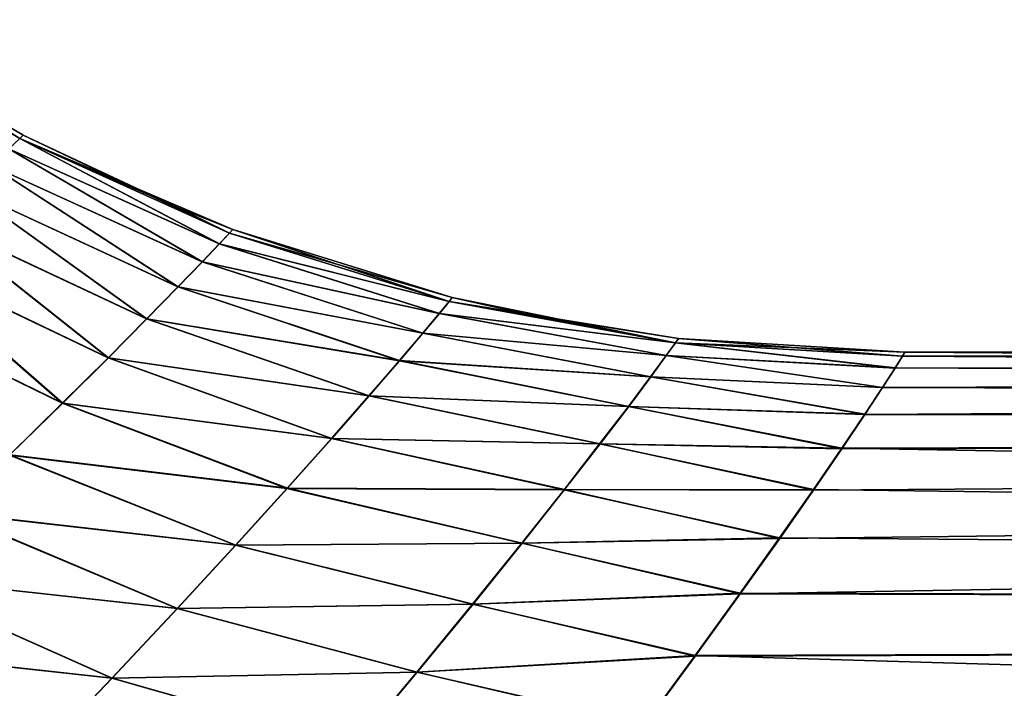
# Model space of a CAD drawing. Header units: millimetres. Extents: x -24 to 72, y 0 to 310.
# Tile 33 of 251: x 25.71 to 28.81, y 104.44 to 106.55. Entities that reach past the tile are written whole.
import ezdxf

# ---------------------------------------------------------------- set-up
doc = ezdxf.new("R2010")
doc.units = ezdxf.units.MM
doc.header["$LTSCALE"] = 65.185185
for name, color, linetype in [('13', 7, 'CONTINUOUS'), ('14', 7, 'CONTINUOUS'), ('6', 7, 'CONTINUOUS'), ('8', 7, 'CONTINUOUS')]:
    doc.layers.add(name, color=color, linetype=linetype)

msp = doc.modelspace()

# ---------------------------------------------------------------- linework, layer by layer
at = {"layer": '13', "color": 7, "linetype": 'CONTINUOUS'}
for points in [[(25.1666, 106.5112, 0), (25.0838, 106.5494, 0.7107), (25.7168, 106.1846, 0), (25.1666, 106.5112, 0)], [(25.7168, 106.1846, 0), (25.0838, 106.5494, 0.7107), (25.7056, 106.174, 0.7109), (25.7168, 106.1846, 0)], [(25.7056, 106.174, 0.7109), (25.0838, 106.5494, 0.7107), (25.6715, 106.1423, 1.4196), (25.7056, 106.174, 0.7109)], [(25.7056, 106.174, 0.7109), (25.6715, 106.1423, 1.4196), (26.3359, 105.8419, 1.4324), (25.7056, 106.174, 0.7109)], [(25.7168, 106.1846, 0), (25.7056, 106.174, 0.7109), (26.2039, 105.9567, 0), (25.7168, 106.1846, 0)], [(26.2039, 105.9567, 0), (25.7056, 106.174, 0.7109), (26.3785, 105.8876, 0), (26.2039, 105.9567, 0)], [(26.3785, 105.8876, 0), (25.7056, 106.174, 0.7109), (26.3679, 105.8762, 0.7173), (26.3785, 105.8876, 0)], [(26.3679, 105.8762, 0.7173), (25.7056, 106.174, 0.7109), (26.3359, 105.8419, 1.4324), (26.3679, 105.8762, 0.7173)], [(25.6715, 106.1423, 1.4196), (25.6144, 106.0896, 2.1247), (26.2821, 105.7852, 2.1438), (25.6715, 106.1423, 1.4196)], [(26.3359, 105.8419, 1.4324), (25.6715, 106.1423, 1.4196), (26.2821, 105.7852, 2.1438), (26.3359, 105.8419, 1.4324)], [(25.6144, 106.0896, 2.1247), (25.5339, 106.0163, 2.8251), (26.2059, 105.7061, 2.8504), (25.6144, 106.0896, 2.1247)], [(26.2821, 105.7852, 2.1438), (25.6144, 106.0896, 2.1247), (26.2059, 105.7061, 2.8504), (26.2821, 105.7852, 2.1438)], [(25.5339, 106.0163, 2.8251), (25.4297, 105.9226, 3.5197), (26.1072, 105.6052, 3.551), (25.5339, 106.0163, 2.8251)], [(26.2059, 105.7061, 2.8504), (25.5339, 106.0163, 2.8251), (26.1072, 105.6052, 3.551), (26.2059, 105.7061, 2.8504)], [(25.4297, 105.9226, 3.5197), (25.3018, 105.809, 4.2081), (25.9857, 105.4827, 4.245), (25.4297, 105.9226, 3.5197)], [(26.1072, 105.6052, 3.551), (25.4297, 105.9226, 3.5197), (25.9857, 105.4827, 4.245), (26.1072, 105.6052, 3.551)], [(26.3679, 105.8762, 0.7173), (26.3359, 105.8419, 1.4324), (27.0611, 105.6601, 0.7371), (26.3679, 105.8762, 0.7173)], [(26.3785, 105.8876, 0), (26.3679, 105.8762, 0.7173), (27.0712, 105.6726, 0), (26.3785, 105.8876, 0)], [(27.0712, 105.6726, 0), (26.3679, 105.8762, 0.7173), (27.0611, 105.6601, 0.7371), (27.0712, 105.6726, 0)], [(26.3359, 105.8419, 1.4324), (26.2821, 105.7852, 2.1438), (27.0303, 105.6225, 1.4719), (26.3359, 105.8419, 1.4324)], [(27.0611, 105.6601, 0.7371), (26.3359, 105.8419, 1.4324), (27.0303, 105.6225, 1.4719), (27.0611, 105.6601, 0.7371)], [(25.3018, 105.809, 4.2081), (25.1501, 105.6759, 4.8887), (25.8415, 105.3394, 4.931), (25.3018, 105.809, 4.2081)], [(25.9857, 105.4827, 4.245), (25.3018, 105.809, 4.2081), (25.8415, 105.3394, 4.931), (25.9857, 105.4827, 4.245)], [(26.2821, 105.7852, 2.1438), (26.2059, 105.7061, 2.8504), (26.9784, 105.5601, 2.203), (26.2821, 105.7852, 2.1438)], [(27.0303, 105.6225, 1.4719), (26.2821, 105.7852, 2.1438), (26.9784, 105.5601, 2.203), (27.0303, 105.6225, 1.4719)], [(25.8415, 105.3394, 4.931), (25.1501, 105.6759, 4.8887), (25.6747, 105.176, 5.6069), (25.8415, 105.3394, 4.931)], [(26.2059, 105.7061, 2.8504), (26.1072, 105.6052, 3.551), (26.9048, 105.4733, 2.9289), (26.2059, 105.7061, 2.8504)], [(26.9784, 105.5601, 2.203), (26.2059, 105.7061, 2.8504), (26.9048, 105.4733, 2.9289), (26.9784, 105.5601, 2.203)], [(27.0611, 105.6601, 0.7371), (27.0303, 105.6225, 1.4719), (27.7753, 105.5293, 0.7544), (27.0611, 105.6601, 0.7371)], [(27.0712, 105.6726, 0), (27.0611, 105.6601, 0.7371), (27.3295, 105.6153, 0), (27.0712, 105.6726, 0)], [(27.3295, 105.6153, 0), (27.0611, 105.6601, 0.7371), (27.7847, 105.5428, 0), (27.3295, 105.6153, 0)], [(27.7847, 105.5428, 0), (27.0611, 105.6601, 0.7371), (27.7753, 105.5293, 0.7544), (27.7847, 105.5428, 0)], [(27.0303, 105.6225, 1.4719), (26.9784, 105.5601, 2.203), (27.7465, 105.4891, 1.5066), (27.0303, 105.6225, 1.4719)], [(27.7753, 105.5293, 0.7544), (27.0303, 105.6225, 1.4719), (27.7465, 105.4891, 1.5066), (27.7753, 105.5293, 0.7544)], [(26.1072, 105.6052, 3.551), (25.9857, 105.4827, 4.245), (26.8092, 105.3624, 3.6485), (26.1072, 105.6052, 3.551)], [(26.9048, 105.4733, 2.9289), (26.1072, 105.6052, 3.551), (26.8092, 105.3624, 3.6485), (26.9048, 105.4733, 2.9289)], [(26.9784, 105.5601, 2.203), (26.9048, 105.4733, 2.9289), (27.6976, 105.4222, 2.255), (26.9784, 105.5601, 2.203)], [(27.7465, 105.4891, 1.5066), (26.9784, 105.5601, 2.203), (27.6976, 105.4222, 2.255), (27.7465, 105.4891, 1.5066)], [(28.4688, 105.4498, 1.4507), (27.7753, 105.5293, 0.7544), (27.7465, 105.4891, 1.5066), (28.4688, 105.4498, 1.4507)], [(28.5, 105.5), (27.7847, 105.5428, 0), (27.7753, 105.5293, 0.7544), (28.5, 105.5)], [(28.4688, 105.4498, 1.4507), (28.4923, 105.4873, 0.7292), (27.7753, 105.5293, 0.7544), (28.4688, 105.4498, 1.4507)], [(28.4923, 105.4873, 0.7292), (28.5, 105.5), (27.7753, 105.5293, 0.7544), (28.4923, 105.4873, 0.7292)], [(28.4293, 105.3883, 2.1634), (27.7465, 105.4891, 1.5066), (27.6976, 105.4222, 2.255), (28.4293, 105.3883, 2.1634)], [(28.4293, 105.3883, 2.1634), (28.4688, 105.4498, 1.4507), (27.7465, 105.4891, 1.5066), (28.4293, 105.3883, 2.1634)], [(25.9857, 105.4827, 4.245), (25.8415, 105.3394, 4.931), (26.6912, 105.228, 4.361), (25.9857, 105.4827, 4.245)], [(26.8092, 105.3624, 3.6485), (25.9857, 105.4827, 4.245), (26.6912, 105.228, 4.361), (26.8092, 105.3624, 3.6485)], [(26.9048, 105.4733, 2.9289), (26.8092, 105.3624, 3.6485), (27.6281, 105.3291, 2.9983), (26.9048, 105.4733, 2.9289)], [(27.6976, 105.4222, 2.255), (26.9048, 105.4733, 2.9289), (27.6281, 105.3291, 2.9983), (27.6976, 105.4222, 2.255)], [(28.3735, 105.3033, 2.8677), (27.6976, 105.4222, 2.255), (27.6281, 105.3291, 2.9983), (28.3735, 105.3033, 2.8677)], [(28.3735, 105.3033, 2.8677), (28.4293, 105.3883, 2.1634), (27.6976, 105.4222, 2.255), (28.3735, 105.3033, 2.8677)], [(25.8415, 105.3394, 4.931), (25.6747, 105.176, 5.6069), (26.5509, 105.0707, 5.0647), (25.8415, 105.3394, 4.931)], [(26.6912, 105.228, 4.361), (25.8415, 105.3394, 4.931), (26.5509, 105.0707, 5.0647), (26.6912, 105.228, 4.361)], [(26.8092, 105.3624, 3.6485), (26.6912, 105.228, 4.361), (27.5374, 105.2103, 3.7349), (26.8092, 105.3624, 3.6485)], [(27.6281, 105.3291, 2.9983), (26.8092, 105.3624, 3.6485), (27.5374, 105.2103, 3.7349), (27.6281, 105.3291, 2.9983)], [(28.301, 105.1954, 3.5637), (27.6281, 105.3291, 2.9983), (27.5374, 105.2103, 3.7349), (28.301, 105.1954, 3.5637)], [(28.301, 105.1954, 3.5637), (28.3735, 105.3033, 2.8677), (27.6281, 105.3291, 2.9983), (28.301, 105.1954, 3.5637)], [(26.6912, 105.228, 4.361), (26.5509, 105.0707, 5.0647), (27.4252, 105.0662, 4.4641), (26.6912, 105.228, 4.361)], [(27.5374, 105.2103, 3.7349), (26.6912, 105.228, 4.361), (27.4252, 105.0662, 4.4641), (27.5374, 105.2103, 3.7349)], [(28.2114, 105.0648, 4.2531), (27.5374, 105.2103, 3.7349), (27.4252, 105.0662, 4.4641), (28.2114, 105.0648, 4.2531)], [(28.2114, 105.0648, 4.2531), (28.301, 105.1954, 3.5637), (27.5374, 105.2103, 3.7349), (28.2114, 105.0648, 4.2531)], [(25.6747, 105.176, 5.6069), (25.4857, 104.9936, 6.271), (26.3883, 104.8913, 5.7575), (25.6747, 105.176, 5.6069)], [(26.5509, 105.0707, 5.0647), (25.6747, 105.176, 5.6069), (26.3883, 104.8913, 5.7575), (26.5509, 105.0707, 5.0647)], [(26.5509, 105.0707, 5.0647), (26.3883, 104.8913, 5.7575), (27.2916, 104.8974, 5.184), (26.5509, 105.0707, 5.0647)], [(27.4252, 105.0662, 4.4641), (26.5509, 105.0707, 5.0647), (27.2916, 104.8974, 5.184), (27.4252, 105.0662, 4.4641)], [(28.1046, 104.9119, 4.935), (27.4252, 105.0662, 4.4641), (27.2916, 104.8974, 5.184), (28.1046, 104.9119, 4.935)], [(28.1046, 104.9119, 4.935), (28.2114, 105.0648, 4.2531), (27.4252, 105.0662, 4.4641), (28.1046, 104.9119, 4.935)], [(25.4857, 104.9936, 6.271), (25.2748, 104.7935, 6.9217), (26.2038, 104.6911, 6.4377), (25.4857, 104.9936, 6.271)], [(26.3883, 104.8913, 5.7575), (25.4857, 104.9936, 6.271), (26.2038, 104.6911, 6.4377), (26.3883, 104.8913, 5.7575)], [(27.9803, 104.7372, 5.6087), (28.1046, 104.9119, 4.935), (27.2916, 104.8974, 5.184), (27.9803, 104.7372, 5.6087)], [(26.3883, 104.8913, 5.7575), (26.2038, 104.6911, 6.4377), (27.1365, 104.705, 5.8928), (26.3883, 104.8913, 5.7575)], [(27.2916, 104.8974, 5.184), (26.3883, 104.8913, 5.7575), (27.1365, 104.705, 5.8928), (27.2916, 104.8974, 5.184)], [(27.9803, 104.7372, 5.6087), (27.2916, 104.8974, 5.184), (27.1365, 104.705, 5.8928), (27.9803, 104.7372, 5.6087)], [(25.2748, 104.7935, 6.9217), (25.0426, 104.5765, 7.5585), (25.9977, 104.4713, 7.1037), (25.2748, 104.7935, 6.9217)], [(26.2038, 104.6911, 6.4377), (25.2748, 104.7935, 6.9217), (25.9977, 104.4713, 7.1037), (26.2038, 104.6911, 6.4377)], [(27.8381, 104.5409, 6.2738), (27.9803, 104.7372, 5.6087), (27.1365, 104.705, 5.8928), (27.8381, 104.5409, 6.2738)], [(26.2038, 104.6911, 6.4377), (25.9977, 104.4713, 7.1037), (26.9601, 104.49, 6.5884), (26.2038, 104.6911, 6.4377)], [(27.1365, 104.705, 5.8928), (26.2038, 104.6911, 6.4377), (26.9601, 104.49, 6.5884), (27.1365, 104.705, 5.8928)], [(27.8381, 104.5409, 6.2738), (27.1365, 104.705, 5.8928), (26.9601, 104.49, 6.5884), (27.8381, 104.5409, 6.2738)], [(25.0426, 104.5765, 7.5585), (24.7895, 104.3436, 8.1811), (25.7704, 104.2329, 7.7548), (25.0426, 104.5765, 7.5585)], [(25.9977, 104.4713, 7.1037), (25.0426, 104.5765, 7.5585), (25.7704, 104.2329, 7.7548), (25.9977, 104.4713, 7.1037)], [(27.6776, 104.3233, 6.9309), (27.8381, 104.5409, 6.2738), (26.9601, 104.49, 6.5884), (27.6776, 104.3233, 6.9309)], [(25.9977, 104.4713, 7.1037), (25.7704, 104.2329, 7.7548), (26.7626, 104.2538, 7.2693), (25.9977, 104.4713, 7.1037)], [(26.9601, 104.49, 6.5884), (25.9977, 104.4713, 7.1037), (26.7626, 104.2538, 7.2693), (26.9601, 104.49, 6.5884)], [(27.6776, 104.3233, 6.9309), (26.9601, 104.49, 6.5884), (26.7626, 104.2538, 7.2693), (27.6776, 104.3233, 6.9309)]]:
    msp.add_3dface(points, dxfattribs=at)
at = {"layer": '14', "color": 7, "linetype": 'CONTINUOUS'}
for points in [[(25.1666, 106.5112, 0), (25.7168, 106.1846, 0), (25.7055, 106.174, -0.7109), (25.1666, 106.5112, 0)], [(25.7055, 106.174, -0.7109), (26.3357, 105.8419, -1.4328), (25.6714, 106.1422, -1.4194), (25.7055, 106.174, -0.7109)], [(25.7168, 106.1846, 0), (26.3679, 105.8761, -0.7175), (25.7055, 106.174, -0.7109), (25.7168, 106.1846, 0)], [(26.3679, 105.8761, -0.7175), (26.3357, 105.8419, -1.4328), (25.7055, 106.174, -0.7109), (26.3679, 105.8761, -0.7175)], [(25.7168, 106.1846, 0), (26.2039, 105.9567, 0), (26.3679, 105.8761, -0.7175), (25.7168, 106.1846, 0)], [(25.6714, 106.1422, -1.4194), (26.2816, 105.785, -2.1446), (25.6141, 106.0896, -2.1245), (25.6714, 106.1422, -1.4194)], [(26.3357, 105.8419, -1.4328), (26.2816, 105.785, -2.1446), (25.6714, 106.1422, -1.4194), (26.3357, 105.8419, -1.4328)], [(25.6141, 106.0896, -2.1245), (26.2051, 105.7059, -2.8515), (25.5334, 106.0162, -2.8249), (25.6141, 106.0896, -2.1245)], [(26.2816, 105.785, -2.1446), (26.2051, 105.7059, -2.8515), (25.6141, 106.0896, -2.1245), (26.2816, 105.785, -2.1446)], [(25.5334, 106.0162, -2.8249), (26.1061, 105.6049, -3.5523), (25.429, 105.9225, -3.5195), (25.5334, 106.0162, -2.8249)], [(26.2051, 105.7059, -2.8515), (26.1061, 105.6049, -3.5523), (25.5334, 106.0162, -2.8249), (26.2051, 105.7059, -2.8515)], [(26.2039, 105.9567, 0), (26.3785, 105.8876, 0), (26.3679, 105.8761, -0.7175), (26.2039, 105.9567, 0)], [(25.429, 105.9225, -3.5195), (25.9845, 105.4823, -4.2466), (25.301, 105.8088, -4.2078), (25.429, 105.9225, -3.5195)], [(26.1061, 105.6049, -3.5523), (25.9845, 105.4823, -4.2466), (25.429, 105.9225, -3.5195), (26.1061, 105.6049, -3.5523)], [(26.3679, 105.8761, -0.7175), (27.061, 105.66, -0.7373), (26.3357, 105.8419, -1.4328), (26.3679, 105.8761, -0.7175)], [(26.3785, 105.8876, 0), (27.061, 105.66, -0.7373), (26.3679, 105.8761, -0.7175), (26.3785, 105.8876, 0)], [(26.3785, 105.8876, 0), (27.0712, 105.6726, 0), (27.061, 105.66, -0.7373), (26.3785, 105.8876, 0)], [(26.3357, 105.8419, -1.4328), (27.03, 105.6224, -1.4723), (26.2816, 105.785, -2.1446), (26.3357, 105.8419, -1.4328)], [(27.061, 105.66, -0.7373), (27.03, 105.6224, -1.4723), (26.3357, 105.8419, -1.4328), (27.061, 105.66, -0.7373)], [(25.301, 105.8088, -4.2078), (25.8401, 105.3388, -4.9327), (25.1494, 105.6758, -4.8884), (25.301, 105.8088, -4.2078)], [(25.9845, 105.4823, -4.2466), (25.8401, 105.3388, -4.9327), (25.301, 105.8088, -4.2078), (25.9845, 105.4823, -4.2466)], [(26.2816, 105.785, -2.1446), (26.9779, 105.56, -2.2036), (26.2051, 105.7059, -2.8515), (26.2816, 105.785, -2.1446)], [(27.03, 105.6224, -1.4723), (26.9779, 105.56, -2.2036), (26.2816, 105.785, -2.1446), (27.03, 105.6224, -1.4723)], [(25.8401, 105.3388, -4.9327), (25.6732, 105.1754, -5.6088), (25.1494, 105.6758, -4.8884), (25.8401, 105.3388, -4.9327)], [(26.2051, 105.7059, -2.8515), (26.904, 105.4731, -2.9297), (26.1061, 105.6049, -3.5523), (26.2051, 105.7059, -2.8515)], [(26.9779, 105.56, -2.2036), (26.904, 105.4731, -2.9297), (26.2051, 105.7059, -2.8515), (26.9779, 105.56, -2.2036)], [(27.061, 105.66, -0.7373), (27.7752, 105.5293, -0.7544), (27.03, 105.6224, -1.4723), (27.061, 105.66, -0.7373)], [(27.0712, 105.6726, 0), (27.7752, 105.5293, -0.7544), (27.061, 105.66, -0.7373), (27.0712, 105.6726, 0)], [(27.0712, 105.6726, 0), (27.3295, 105.6153, 0), (27.7752, 105.5293, -0.7544), (27.0712, 105.6726, 0)], [(27.03, 105.6224, -1.4723), (27.7462, 105.4891, -1.5066), (26.9779, 105.56, -2.2036), (27.03, 105.6224, -1.4723)], [(27.7752, 105.5293, -0.7544), (27.7462, 105.4891, -1.5066), (27.03, 105.6224, -1.4723), (27.7752, 105.5293, -0.7544)], [(27.3295, 105.6153, 0), (27.7847, 105.5428, 0), (27.7752, 105.5293, -0.7544), (27.3295, 105.6153, 0)], [(26.1061, 105.6049, -3.5523), (26.808, 105.3622, -3.6496), (25.9845, 105.4823, -4.2466), (26.1061, 105.6049, -3.5523)], [(26.904, 105.4731, -2.9297), (26.808, 105.3622, -3.6496), (26.1061, 105.6049, -3.5523), (26.904, 105.4731, -2.9297)], [(26.9779, 105.56, -2.2036), (27.697, 105.4222, -2.255), (26.904, 105.4731, -2.9297), (26.9779, 105.56, -2.2036)], [(27.7462, 105.4891, -1.5066), (27.697, 105.4222, -2.255), (26.9779, 105.56, -2.2036), (27.7462, 105.4891, -1.5066)], [(28.4686, 105.4502, -1.4461), (27.7462, 105.4891, -1.5066), (27.7752, 105.5293, -0.7544), (28.4686, 105.4502, -1.4461)], [(27.7847, 105.5428, 0), (28.4923, 105.4874, -0.7267), (27.7752, 105.5293, -0.7544), (27.7847, 105.5428, 0)], [(28.4923, 105.4874, -0.7267), (28.4686, 105.4502, -1.4461), (27.7752, 105.5293, -0.7544), (28.4923, 105.4874, -0.7267)], [(28.5, 105.5), (28.4923, 105.4874, -0.7267), (27.7847, 105.5428, 0), (28.5, 105.5)], [(28.4291, 105.3889, -2.1574), (27.697, 105.4222, -2.255), (27.7462, 105.4891, -1.5066), (28.4291, 105.3889, -2.1574)], [(28.4686, 105.4502, -1.4461), (28.4291, 105.3889, -2.1574), (27.7462, 105.4891, -1.5066), (28.4686, 105.4502, -1.4461)], [(25.9845, 105.4823, -4.2466), (26.6898, 105.2277, -4.3622), (25.8401, 105.3388, -4.9327), (25.9845, 105.4823, -4.2466)], [(26.808, 105.3622, -3.6496), (26.6898, 105.2277, -4.3622), (25.9845, 105.4823, -4.2466), (26.808, 105.3622, -3.6496)], [(26.904, 105.4731, -2.9297), (27.6272, 105.3291, -2.9983), (26.808, 105.3622, -3.6496), (26.904, 105.4731, -2.9297)], [(27.697, 105.4222, -2.255), (27.6272, 105.3291, -2.9983), (26.904, 105.4731, -2.9297), (27.697, 105.4222, -2.255)], [(28.3732, 105.3042, -2.8608), (27.6272, 105.3291, -2.9983), (27.697, 105.4222, -2.255), (28.3732, 105.3042, -2.8608)], [(28.4291, 105.3889, -2.1574), (28.3732, 105.3042, -2.8608), (27.697, 105.4222, -2.255), (28.4291, 105.3889, -2.1574)], [(25.8401, 105.3388, -4.9327), (26.5493, 105.0703, -5.066), (25.6732, 105.1754, -5.6088), (25.8401, 105.3388, -4.9327)], [(26.6898, 105.2277, -4.3622), (26.5493, 105.0703, -5.066), (25.8401, 105.3388, -4.9327), (26.6898, 105.2277, -4.3622)], [(26.808, 105.3622, -3.6496), (27.5362, 105.2103, -3.735), (26.6898, 105.2277, -4.3622), (26.808, 105.3622, -3.6496)], [(27.6272, 105.3291, -2.9983), (27.5362, 105.2103, -3.735), (26.808, 105.3622, -3.6496), (27.6272, 105.3291, -2.9983)], [(28.3006, 105.1967, -3.5564), (27.5362, 105.2103, -3.735), (27.6272, 105.3291, -2.9983), (28.3006, 105.1967, -3.5564)], [(28.3732, 105.3042, -2.8608), (28.3006, 105.1967, -3.5564), (27.6272, 105.3291, -2.9983), (28.3732, 105.3042, -2.8608)], [(26.6898, 105.2277, -4.3622), (27.4239, 105.0661, -4.4642), (26.5493, 105.0703, -5.066), (26.6898, 105.2277, -4.3622)], [(27.5362, 105.2103, -3.735), (27.4239, 105.0661, -4.4642), (26.6898, 105.2277, -4.3622), (27.5362, 105.2103, -3.735)], [(28.2111, 105.0664, -4.2456), (27.4239, 105.0661, -4.4642), (27.5362, 105.2103, -3.735), (28.2111, 105.0664, -4.2456)], [(28.3006, 105.1967, -3.5564), (28.2111, 105.0664, -4.2456), (27.5362, 105.2103, -3.735), (28.3006, 105.1967, -3.5564)], [(25.6732, 105.1754, -5.6088), (26.3867, 104.8909, -5.7589), (25.4841, 104.9929, -6.273), (25.6732, 105.1754, -5.6088)], [(26.5493, 105.0703, -5.066), (26.3867, 104.8909, -5.7589), (25.6732, 105.1754, -5.6088), (26.5493, 105.0703, -5.066)], [(26.5493, 105.0703, -5.066), (27.2902, 104.8974, -5.1841), (26.3867, 104.8909, -5.7589), (26.5493, 105.0703, -5.066)], [(27.4239, 105.0661, -4.4642), (27.2902, 104.8974, -5.1841), (26.5493, 105.0703, -5.066), (27.4239, 105.0661, -4.4642)], [(28.1043, 104.9137, -4.9274), (27.2902, 104.8974, -5.1841), (27.4239, 105.0661, -4.4642), (28.1043, 104.9137, -4.9274)], [(28.2111, 105.0664, -4.2456), (28.1043, 104.9137, -4.9274), (27.4239, 105.0661, -4.4642), (28.2111, 105.0664, -4.2456)], [(25.4841, 104.9929, -6.273), (26.2022, 104.6906, -6.4392), (25.2733, 104.7927, -6.9238), (25.4841, 104.9929, -6.273)], [(26.3867, 104.8909, -5.7589), (26.2022, 104.6906, -6.4392), (25.4841, 104.9929, -6.273), (26.3867, 104.8909, -5.7589)], [(28.1043, 104.9137, -4.9274), (27.9801, 104.7392, -5.6014), (27.2902, 104.8974, -5.1841), (28.1043, 104.9137, -4.9274)], [(26.3867, 104.8909, -5.7589), (27.1351, 104.705, -5.8928), (26.2022, 104.6906, -6.4392), (26.3867, 104.8909, -5.7589)], [(27.2902, 104.8974, -5.1841), (27.1351, 104.705, -5.8928), (26.3867, 104.8909, -5.7589), (27.2902, 104.8974, -5.1841)], [(27.9801, 104.7392, -5.6014), (27.1351, 104.705, -5.8928), (27.2902, 104.8974, -5.1841), (27.9801, 104.7392, -5.6014)], [(25.2733, 104.7927, -6.9238), (25.9962, 104.4707, -7.1052), (25.0412, 104.5756, -7.5609), (25.2733, 104.7927, -6.9238)], [(26.2022, 104.6906, -6.4392), (25.9962, 104.4707, -7.1052), (25.2733, 104.7927, -6.9238), (26.2022, 104.6906, -6.4392)], [(27.9801, 104.7392, -5.6014), (27.8381, 104.5431, -6.2669), (27.1351, 104.705, -5.8928), (27.9801, 104.7392, -5.6014)], [(26.2022, 104.6906, -6.4392), (26.9588, 104.49, -6.5883), (25.9962, 104.4707, -7.1052), (26.2022, 104.6906, -6.4392)], [(27.1351, 104.705, -5.8928), (26.9588, 104.49, -6.5883), (26.2022, 104.6906, -6.4392), (27.1351, 104.705, -5.8928)], [(27.8381, 104.5431, -6.2669), (26.9588, 104.49, -6.5883), (27.1351, 104.705, -5.8928), (27.8381, 104.5431, -6.2669)], [(25.0412, 104.5756, -7.5609), (25.7693, 104.2322, -7.7565), (24.7883, 104.3425, -8.1838), (25.0412, 104.5756, -7.5609)], [(25.9962, 104.4707, -7.1052), (25.7693, 104.2322, -7.7565), (25.0412, 104.5756, -7.5609), (25.9962, 104.4707, -7.1052)], [(27.8381, 104.5431, -6.2669), (27.6777, 104.3254, -6.9247), (26.9588, 104.49, -6.5883), (27.8381, 104.5431, -6.2669)], [(25.9962, 104.4707, -7.1052), (26.7616, 104.2538, -7.2693), (25.7693, 104.2322, -7.7565), (25.9962, 104.4707, -7.1052)], [(26.9588, 104.49, -6.5883), (26.7616, 104.2538, -7.2693), (25.9962, 104.4707, -7.1052), (26.9588, 104.49, -6.5883)], [(27.6777, 104.3254, -6.9247), (26.7616, 104.2538, -7.2693), (26.9588, 104.49, -6.5883), (27.6777, 104.3254, -6.9247)]]:
    msp.add_3dface(points, dxfattribs=at)
at = {"layer": '6', "color": 7, "linetype": 'CONTINUOUS'}
for points in [[(28.4293, 105.3883, 2.1634), (28.3735, 105.3033, 2.8677), (59.7, 105.5), (28.4293, 105.3883, 2.1634)], [(59.7, 105.5), (28.3735, 105.3033, 2.8677), (59.7, 105.2863, 2.9886), (59.7, 105.5)], [(28.4688, 105.4498, 1.4507), (28.4293, 105.3883, 2.1634), (59.7, 105.5), (28.4688, 105.4498, 1.4507)], [(28.4923, 105.4873, 0.7292), (28.4688, 105.4498, 1.4507), (59.7, 105.5), (28.4923, 105.4873, 0.7292)], [(28.5, 105.5), (28.4923, 105.4873, 0.7292), (59.7, 105.5), (28.5, 105.5)], [(28.3735, 105.3033, 2.8677), (28.301, 105.1954, 3.5637), (59.7, 105.2863, 2.9886), (28.3735, 105.3033, 2.8677)], [(28.1046, 104.9119, 4.935), (27.9803, 104.7372, 5.6087), (59.7, 105.2863, 2.9886), (28.1046, 104.9119, 4.935)], [(59.7, 105.2863, 2.9886), (27.9803, 104.7372, 5.6087), (59.7, 104.6494, 5.9164), (59.7, 105.2863, 2.9886)], [(28.2114, 105.0648, 4.2531), (28.1046, 104.9119, 4.935), (59.7, 105.2863, 2.9886), (28.2114, 105.0648, 4.2531)], [(28.301, 105.1954, 3.5637), (28.2114, 105.0648, 4.2531), (59.7, 105.2863, 2.9886), (28.301, 105.1954, 3.5637)], [(27.9803, 104.7372, 5.6087), (27.8381, 104.5409, 6.2738), (59.7, 104.6494, 5.9164), (27.9803, 104.7372, 5.6087)], [(27.4977, 104.0835, 7.5819), (27.298, 103.8217, 8.2262), (59.7, 104.6494, 5.9164), (27.4977, 104.0835, 7.5819)], [(59.7, 104.6494, 5.9164), (27.298, 103.8217, 8.2262), (59.7, 103.6023, 8.7237), (59.7, 104.6494, 5.9164)], [(27.6776, 104.3233, 6.9309), (27.4977, 104.0835, 7.5819), (59.7, 104.6494, 5.9164), (27.6776, 104.3233, 6.9309)], [(27.8381, 104.5409, 6.2738), (27.6776, 104.3233, 6.9309), (59.7, 104.6494, 5.9164), (27.8381, 104.5409, 6.2738)]]:
    msp.add_3dface(points, dxfattribs=at)
at = {"layer": '8', "color": 7, "linetype": 'CONTINUOUS'}
for points in [[(28.4923, 105.4874, -0.7267), (28.5, 105.5), (59.7, 105.2863, -2.9886), (28.4923, 105.4874, -0.7267)], [(28.5, 105.5), (59.7, 105.5), (59.7, 105.2863, -2.9886), (28.5, 105.5)], [(28.4686, 105.4502, -1.4461), (28.4923, 105.4874, -0.7267), (59.7, 105.2863, -2.9886), (28.4686, 105.4502, -1.4461)], [(28.4291, 105.3889, -2.1574), (28.4686, 105.4502, -1.4461), (59.7, 105.2863, -2.9886), (28.4291, 105.3889, -2.1574)], [(28.3732, 105.3042, -2.8608), (28.4291, 105.3889, -2.1574), (59.7, 105.2863, -2.9886), (28.3732, 105.3042, -2.8608)], [(28.3006, 105.1967, -3.5564), (28.3732, 105.3042, -2.8608), (59.7, 105.2863, -2.9886), (28.3006, 105.1967, -3.5564)], [(59.7, 104.6494, -5.9164), (28.3006, 105.1967, -3.5564), (59.7, 105.2863, -2.9886), (59.7, 104.6494, -5.9164)], [(28.2111, 105.0664, -4.2456), (28.3006, 105.1967, -3.5564), (59.7, 104.6494, -5.9164), (28.2111, 105.0664, -4.2456)], [(28.1043, 104.9137, -4.9274), (28.2111, 105.0664, -4.2456), (59.7, 104.6494, -5.9164), (28.1043, 104.9137, -4.9274)], [(27.9801, 104.7392, -5.6014), (28.1043, 104.9137, -4.9274), (59.7, 104.6494, -5.9164), (27.9801, 104.7392, -5.6014)], [(27.8381, 104.5431, -6.2669), (27.9801, 104.7392, -5.6014), (59.7, 104.6494, -5.9164), (27.8381, 104.5431, -6.2669)], [(59.7, 103.6023, -8.7237), (27.8381, 104.5431, -6.2669), (59.7, 104.6494, -5.9164), (59.7, 103.6023, -8.7237)], [(27.6777, 104.3254, -6.9247), (27.8381, 104.5431, -6.2669), (59.7, 103.6023, -8.7237), (27.6777, 104.3254, -6.9247)]]:
    msp.add_3dface(points, dxfattribs=at)

doc.saveas('drawing.dxf')
